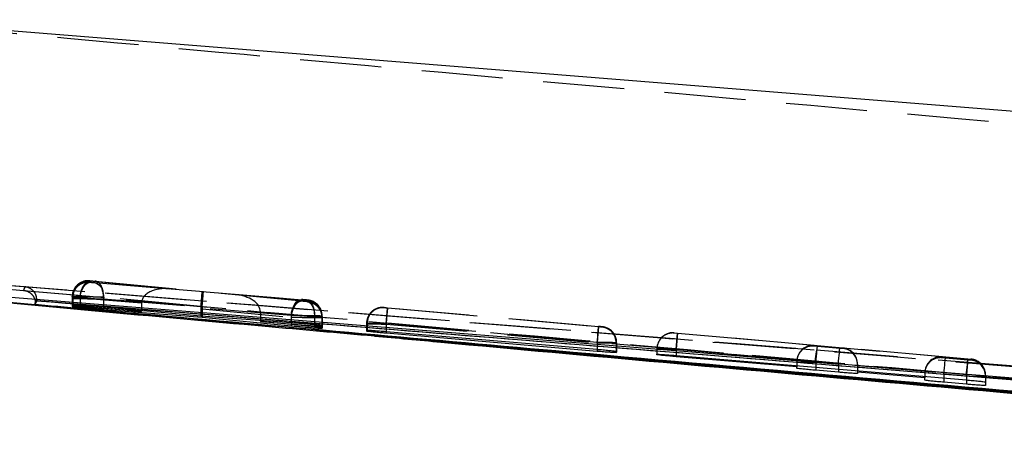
# Model space of a CAD drawing. Extents: x 82 to 397, y 14 to 279.
# Tile 9 of 38: x 248 to 263, y 128 to 135. Entities that reach past the tile are written whole.
import ezdxf

# ---------------------------------------------------------------- set-up
doc = ezdxf.new("R2010")
doc.units = 0
doc.linetypes.add('HIDDEN', pattern=[1.905, 1.27, -0.635])
doc.layers.get('0').update_dxf_attribs({"linetype": 'CONTINUOUS'})

msp = doc.modelspace()

# ---------------------------------------------------------------- linework, layer by layer
at = {"color": 7, "linetype": 'CONTINUOUS'}
for p, q in [((245.2429, 134.6934), (278.7325, 132.0066)), ((247.7898, 130.3144), (247.7898, 130.3001)), ((273.2026, 127.9634), (247.2444, 130.2827)), ((247.7898, 130.2986), (247.7664, 130.2452)), ((247.7664, 130.2452), (247.7664, 130.2626)), ((247.7898, 130.3001), (247.7898, 130.2986)), ((276.3693, 127.9789), (247.7898, 130.2986)), ((248.3425, 130.2163), (248.3424, 130.2099)), ((248.3495, 130.2163), (248.3425, 130.2163)), ((248.343, 130.2396), (248.3429, 130.234)), ((248.352, 130.2395), (248.343, 130.2396)), ((248.4667, 130.2213), (249.4244, 130.1331)), ((249.4244, 130.1331), (248.4673, 130.2079)), ((250.3529, 130.062), (248.8294, 130.2014)), ((248.8295, 130.1648), (250.3714, 130.0441)), ((249.4244, 130.147), (249.4244, 130.1331)), ((251.7652, 129.9565), (250.3529, 130.062)), ((250.3714, 130.0607), (250.3714, 130.0441)), ((250.3714, 130.0441), (251.7637, 129.9099)), ((251.2842, 129.9924), (251.2842, 129.9745)), ((252.1268, 129.8938), (251.2842, 129.9745)), ((251.2842, 129.9745), (252.1278, 129.9114)), ((252.244, 129.9042), (252.2493, 129.9045)), ((252.245, 129.8708), (252.2488, 129.8712)), ((252.2488, 129.8712), (252.249, 129.8798)), ((252.2493, 129.9045), (252.2494, 129.9128)), ((252.9425, 129.8374), (252.9424, 129.8292)), ((252.9527, 129.8377), (252.9425, 129.8374)), ((256.5444, 129.5371), (253.2469, 129.8161)), ((253.2474, 129.7984), (256.545, 129.5152)), ((256.8424, 129.4944), (256.8488, 129.495)), ((256.8488, 129.495), (256.8489, 129.5055)), ((257.4783, 129.4579), (257.4783, 129.4648)), ((257.7783, 129.4453), (262.3135, 129.0636)), ((259.6636, 129.2662), (257.7783, 129.4265)), ((259.6636, 129.2867), (259.6636, 129.2662)), ((259.6636, 129.2464), (259.6636, 129.2662)), ((260.3136, 129.1837), (259.9636, 129.2138)), ((260.6136, 129.2067), (260.6136, 129.1854)), ((260.6136, 129.1854), (260.6136, 129.1648)), ((261.6636, 129.0961), (260.6136, 129.1854)), ((261.6636, 129.1183), (261.6636, 129.0961)), ((261.6636, 129.06), (261.6636, 129.0961)), ((262.3136, 128.9963), (261.9636, 129.0267)), ((262.6136, 129.0311), (262.6136, 128.9779))]:
    msp.add_line(p, q, dxfattribs=at)
at = {"color": 7, "linetype": 'HIDDEN'}
for p, q in [((248.6149, 130.6081), (248.615, 130.6133)), ((248.615, 130.6133), (248.6166, 130.6132)), ((246.9903, 130.5706), (259.9731, 129.5321)), ((247.274, 130.5492), (259.9731, 129.5321)), ((248.6145, 130.5867), (248.6146, 130.5922)), ((248.6146, 130.5922), (248.6158, 130.5922)), ((248.6158, 130.5922), (248.6369, 130.5906)), ((248.6369, 130.5906), (249.8692, 130.489)), ((249.8692, 130.489), (248.6377, 130.6057)), ((250.3924, 130.4395), (248.7021, 130.5785)), ((248.7027, 130.6059), (250.3735, 130.4475)), ((248.3425, 130.3432), (248.3424, 130.3376)), ((248.3425, 130.3432), (248.3424, 130.3376)), ((248.3424, 130.3376), (248.3424, 130.2099)), ((248.3424, 130.3376), (248.3424, 130.2099)), ((248.3426, 130.3487), (248.3425, 130.3432)), ((248.3425, 130.3432), (248.3425, 130.2163)), ((248.3431, 130.3698), (248.3429, 130.3645)), ((248.343, 130.3643), (248.3429, 130.359)), ((248.3429, 130.3591), (248.3429, 130.359)), ((248.3429, 130.359), (248.3429, 130.234)), ((248.343, 130.3643), (248.3431, 130.3698)), ((248.343, 130.3643), (248.343, 130.2396)), ((248.3495, 130.3431), (248.3495, 130.2163)), ((248.352, 130.3642), (248.352, 130.2395)), ((248.4667, 130.3567), (248.4667, 130.3566)), ((248.4667, 130.3567), (249.4244, 130.266)), ((248.4667, 130.3566), (248.4667, 130.2213)), ((249.4244, 130.2627), (248.4673, 130.3415)), ((248.4673, 130.3415), (248.4673, 130.2079)), ((248.8295, 130.3569), (248.8294, 130.3568)), ((248.8294, 130.3568), (248.8294, 130.2014)), ((250.3541, 130.2124), (248.8295, 130.3569)), ((248.8295, 130.3295), (250.3725, 130.2026)), ((248.8295, 130.3295), (248.8295, 130.1796)), ((250.3735, 130.4475), (251.9348, 130.3189)), ((251.9336, 130.2935), (250.3924, 130.4395)), ((252.0001, 130.3072), (250.8887, 130.3987)), ((250.8887, 130.3987), (251.9985, 130.2934)), ((252.0204, 130.3057), (252.0001, 130.3072)), ((252.0213, 130.3057), (252.0204, 130.3057)), ((252.0215, 130.3108), (252.0213, 130.3057)), ((249.4244, 130.2627), (249.4244, 130.147)), ((251.7652, 130.0698), (250.3529, 130.1862)), ((250.3529, 130.1862), (250.3529, 130.062)), ((250.3714, 130.1763), (251.7637, 130.0445)), ((250.3714, 130.1763), (250.3714, 130.0607)), ((252.0209, 130.2862), (252.019, 130.2862)), ((253.2145, 130.1905), (253.2146, 130.1951)), ((253.2146, 130.1951), (253.2164, 130.1951)), ((253.2692, 130.1907), (256.566, 129.8989)), ((256.5669, 129.8933), (253.2697, 130.1852)), ((251.2842, 130.1276), (252.1278, 130.0582)), ((251.2842, 130.1242), (251.2842, 129.9924)), ((252.1268, 130.0444), (251.2842, 130.1242)), ((251.7637, 130.0445), (251.7638, 130.0445)), ((251.7637, 130.0445), (251.7637, 129.9286)), ((251.7652, 130.0698), (251.7652, 129.9565)), ((252.1268, 130.0444), (252.1268, 130.0444)), ((252.1268, 130.0444), (252.1268, 129.8938)), ((252.1278, 130.0582), (252.1278, 129.9114)), ((252.244, 130.0567), (252.244, 129.9042)), ((252.245, 130.0372), (252.2488, 130.0372)), ((252.245, 130.0372), (252.245, 130.0371)), ((252.245, 130.0371), (252.245, 129.8708)), ((252.2494, 130.0618), (252.2481, 130.0874)), ((252.2488, 130.0371), (252.249, 130.042)), ((252.2488, 130.0372), (252.2488, 130.0371)), ((252.2488, 130.0371), (252.2488, 129.8712)), ((252.249, 130.042), (252.249, 129.8798)), ((252.2493, 130.0567), (252.2494, 130.0618)), ((252.2493, 130.0567), (252.2493, 129.9045)), ((252.2494, 129.9128), (252.2494, 130.0618)), ((252.9425, 129.9461), (252.9424, 129.9415)), ((252.9424, 129.9415), (252.9424, 129.8292)), ((252.9446, 129.9743), (252.9425, 129.947)), ((252.9426, 129.9516), (252.9425, 129.9461)), ((252.9426, 129.9516), (252.9425, 129.947)), ((252.9425, 129.9461), (252.9425, 129.8374)), ((252.9527, 129.946), (252.9527, 129.8377)), ((253.2469, 129.9417), (253.2469, 129.9417)), ((256.5444, 129.6498), (253.2469, 129.9417)), ((253.2469, 129.9417), (253.2469, 129.8161)), ((253.2474, 129.9361), (253.2474, 129.9362)), ((253.2474, 129.9362), (256.545, 129.6442)), ((253.2474, 129.9361), (253.2474, 129.8161)), ((256.6209, 129.8889), (256.6197, 129.8889)), ((256.621, 129.8935), (256.6209, 129.8889)), ((257.7503, 129.7961), (257.7504, 129.799)), ((257.8003, 129.7912), (257.7503, 129.7961)), ((257.7504, 129.799), (257.8004, 129.795)), ((257.8004, 129.795), (257.7783, 129.546)), ((257.7783, 129.5422), (257.8003, 129.7912)), ((259.9356, 129.6022), (257.8003, 129.7912)), ((257.8004, 129.795), (262.3356, 129.3935)), ((256.5444, 129.6499), (256.5444, 129.6498)), ((256.5444, 129.6498), (256.5444, 129.5371)), ((256.545, 129.6442), (256.545, 129.537)), ((256.8424, 129.6399), (256.8424, 129.4944)), ((256.8488, 129.6399), (256.8478, 129.6629)), ((256.8488, 129.6399), (256.8489, 129.6445)), ((256.8488, 129.6399), (256.8488, 129.495)), ((256.8489, 129.6445), (256.8489, 129.5055)), ((256.8489, 129.5055), (256.8489, 129.6445)), ((257.4784, 129.5554), (257.4783, 129.5525)), ((257.4783, 129.5525), (257.4783, 129.5471)), ((257.4783, 129.55), (257.4783, 129.4648)), ((257.4783, 129.55), (257.4783, 129.5471)), ((257.4783, 129.5471), (257.4783, 129.4579)), ((262.3135, 129.1445), (257.7783, 129.546)), ((257.7783, 129.546), (257.7783, 129.4453)), ((257.7783, 129.5422), (259.6647, 129.3752)), ((257.7783, 129.5422), (257.7783, 129.4453)), ((259.9356, 129.5925), (259.9356, 129.6022)), ((259.9856, 129.5877), (259.9356, 129.5925)), ((260.3356, 129.5567), (259.9856, 129.5877)), ((260.3856, 129.5527), (260.3356, 129.5567)), ((261.9356, 129.4251), (260.3856, 129.5623)), ((260.3856, 129.5623), (260.3856, 129.5527)), ((259.9731, 129.5321), (277.1242, 128.1478)), ((261.9356, 129.4104), (261.9356, 129.4251)), ((261.9856, 129.4056), (261.9356, 129.4104)), ((262.3356, 129.3746), (261.9856, 129.4056)), ((262.3356, 129.3935), (262.3135, 129.1445)), ((262.3356, 129.3935), (262.3856, 129.3887)), ((262.3856, 129.3887), (262.3856, 129.3706)), ((259.6636, 129.3511), (259.6636, 129.2867)), ((259.9636, 129.3387), (260.3136, 129.3077)), ((259.9636, 129.3387), (259.9636, 129.2614)), ((260.3136, 129.3077), (260.3136, 129.232)), ((260.6136, 129.3112), (260.6136, 129.2912)), ((260.6136, 129.2912), (261.6647, 129.1981)), ((260.6136, 129.2912), (260.6136, 129.2067)), ((262.3856, 129.3706), (262.3356, 129.3746)), ((261.6636, 129.174), (261.6636, 129.1183)), ((261.9636, 129.1566), (262.3136, 129.1256)), ((261.9636, 129.1566), (261.9636, 129.0931)), ((262.3135, 129.1445), (262.3135, 129.0636)), ((262.3136, 129.1256), (262.3136, 129.0636)), ((262.6136, 129.1397), (262.6136, 129.0311))]:
    msp.add_line(p, q, dxfattribs=at)
at = {"color": 8, "linetype": 'CONTINUOUS'}
for p, q in [((247.245, 130.2837), (248.3472, 130.1843)), ((248.8295, 130.1796), (248.8295, 130.1648)), ((251.7637, 129.9286), (251.7637, 129.9099)), ((253.0647, 129.751), (269.8011, 128.2599)), ((253.2474, 129.8161), (253.2474, 129.7984)), ((256.545, 129.537), (256.545, 129.5152)), ((257.7783, 129.4453), (257.7783, 129.4265)), ((259.9636, 129.2614), (259.9636, 129.2138)), ((260.3136, 129.232), (260.3136, 129.1837)), ((261.9636, 129.0931), (261.9636, 129.0267)), ((262.3136, 129.0636), (262.3136, 128.9963))]:
    msp.add_line(p, q, dxfattribs=at)
at = {"color": 7, "linetype": 'HIDDEN', "flags": 128}
for points in [[(248.4673, 130.3415), (248.4731, 130.392), (248.4847, 130.4404), (248.5017, 130.4847), (248.5234, 130.523), (248.5488, 130.5539), (248.577, 130.576), (248.6068, 130.5884), (248.6369, 130.5906)], [(248.7021, 130.5785), (248.7295, 130.5713), (248.7552, 130.5555), (248.7783, 130.5316), (248.7978, 130.5006), (248.8132, 130.4635), (248.8238, 130.4216), (248.8293, 130.3764), (248.8295, 130.3295)], [(251.7652, 130.0698), (251.771, 130.1203), (251.7826, 130.1687), (251.7996, 130.213), (251.8213, 130.2513), (251.8467, 130.2822), (251.8749, 130.3043), (251.9047, 130.3167), (251.9348, 130.3189)], [(252.0001, 130.3072), (252.0276, 130.3), (252.0534, 130.2842), (252.0765, 130.2603), (252.096, 130.2293), (252.1114, 130.1922), (252.1221, 130.1503), (252.1276, 130.1051), (252.1278, 130.0582)], [(256.545, 129.6442), (256.5492, 129.6926), (256.5533, 129.7391), (256.5571, 129.7819), (256.5605, 129.8196), (256.5632, 129.8506), (256.5652, 129.8737), (256.5665, 129.8881), (256.5669, 129.8933)], [(257.7504, 129.799), (257.6986, 129.7982), (257.6579, 129.7899)], [(259.9636, 129.3387), (259.9678, 129.387), (259.972, 129.4335), (259.9758, 129.4764), (259.9791, 129.514), (259.9818, 129.545), (259.9839, 129.5681), (259.9852, 129.5825), (259.9856, 129.5877)], [(260.3136, 129.3077), (260.3178, 129.356), (260.322, 129.4025), (260.3258, 129.4454), (260.3291, 129.483), (260.3318, 129.514), (260.3339, 129.5371), (260.3352, 129.5515), (260.3356, 129.5567)], [(261.9636, 129.1566), (261.9678, 129.2049), (261.972, 129.2514), (261.9758, 129.2943), (261.9791, 129.3319), (261.9818, 129.3629), (261.9839, 129.386), (261.9852, 129.4004), (261.9856, 129.4056)], [(262.3136, 129.1256), (262.3178, 129.1739), (262.322, 129.2204), (262.3258, 129.2633), (262.3291, 129.3009), (262.3318, 129.3319), (262.3339, 129.355), (262.3352, 129.3694), (262.3356, 129.3746)]]:
    msp.add_lwpolyline(points, dxfattribs=at)
at = {"color": 7, "linetype": 'CONTINUOUS', "flags": 128}
for points in [[(259.9497, 129.3394), (259.577, 129.3695), (257.9594, 129.5001), (251.4892, 130.0226), (247.2514, 130.3646)], [(275.7982, 128.0588), (275.115, 128.114), (268.6447, 128.6368), (259.9497, 129.3394)]]:
    msp.add_lwpolyline(points, dxfattribs=at)
at = {"color": 7, "linetype": 'HIDDEN'}
for centre, radius, start, end in [((248.593, 130.3643), 0.25, 84.93951, 178.7396), ((248.5985, 130.3674), 0.2465, 85.77992, 180.73613), ((248.5925, 130.3432), 0.25, 84.94074, 179.99788), ((248.5924, 130.3376), 0.25, 84.94031, 178.73544), ((248.5967, 130.3456), 0.2473, 85.57962, 180.57526), ((251.9962, 130.0591), 0.2478, 359.44744, 84.37638), ((251.9993, 130.0567), 0.25, 0.00024, 84.94253), ((251.9994, 130.0618), 0.25, 5.88891, 84.94135), ((251.999, 130.042), 0.25, 0.00139, 84.94103), ((253.1925, 129.9461), 0.25, 84.93984, 178.74221), ((253.1988, 129.9496), 0.2461, 85.90734, 180.82312), ((253.1924, 129.9415), 0.25, 84.94083, 152.58628), ((256.5951, 129.6428), 0.2473, 359.32398, 84.27306), ((256.5988, 129.6399), 0.25, 23.71732, 84.94133), ((256.599, 129.6445), 0.25, 0.00056, 84.94221), ((257.7283, 129.547), 0.25, 84.94136, 178.75864), ((257.7283, 129.55), 0.25, 106.35285, 179.99831), ((259.9136, 129.3435), 0.25, 84.93852, 179.99933), ((260.3636, 129.3037), 0.25, 0.00033, 84.9415), ((261.1516, 129.2914), 1.2028, 168.4583, 177.71415), ((261.9136, 129.1614), 0.25, 84.93994, 179.99947), ((262.3636, 129.1398), 0.2499, 61.27664, 84.94551), ((262.3636, 129.1216), 0.25, 359.99912, 84.94293), ((262.3636, 129.1397), 0.25, 359.99863, 61.28402), ((261.9136, 129.174), 0.25, 174.46022, 180.0001)]:
    msp.add_arc(centre, radius, start, end, dxfattribs=at)
for centre, major_axis, ratio, start_param, end_param in [((249.8471, 130.24), (0.4221, -0.0374), 0.5899287, 1.5708068, 3.187149), ((248.6444, 130.3597), (0.3014, -0.0046), 0.0014336, 2.8970059, 3.1437568), ((248.6474, 130.3383), (0.3049, -0.0049), 0.0015138, 2.2025674, 2.9262247), ((250.3514, 130.1985), (0.0221, 0.249), 0.0055357, 4.7687961, 6.293576), ((250.3704, 130.1905), (0.022, 0.249), 0.0042018, 4.7614461, 6.2727819), ((250.8666, 130.1496), (0.417, -0.0369), 0.5972122, 0.0595374, 1.5707939), ((249.6355, 130.2575), (-0.0151, 0.2503), 0.8412521, 1.485864, 1.4991472), ((250.5626, 130.1811), (-0.0142, 0.2503), 0.8358629, 1.3979767, 1.5028249), ((250.5808, 130.1705), (-0.016, 0.2504), 0.8340771, 1.389531, 1.4945386), ((251.9988, 130.0372), (-0.1762, 0.1774), 0.9996652, 3.9303928, 5.4125036), ((251.0754, 130.1298), (-0.0151, 0.2505), 0.8313357, 4.6398953, 4.6533307), ((251.946, 130.0614), (0.3033, -0.0047), 0.0014768, 5.3548838, 6.1006619), ((251.9442, 130.0616), (0.3051, -0.0049), 0.0015163, 6.0958925, 6.2820702), ((253.2438, 129.9415), (0.3013, -0.0045), 0.0014301, 2.8801425, 3.1442819), ((256.5437, 129.6448), (0.3052, -0.0049), 0.001519, 6.0769216, 6.2817548), ((257.7783, 129.5426), (0.3, -0.0044), 0.0014003, 3.141432, 4.7126082), ((257.7783, 129.5456), (0.3, -0.0044), 0.0014003, 1.5709976, 3.141432), ((259.9136, 129.3532), (0.1851, 0.1694), 0.99163, 0.7454348, 2.3078429), ((260.3636, 129.3133), (-0.1696, 0.1852), 0.9916333, 3.9669542, 5.4494531), ((261.9136, 129.1761), (0.1851, 0.1694), 0.99163, 0.7454348, 2.3078429), ((259.9636, 129.3391), (0.3, -0.0044), 0.0014003, 3.1416133, 4.7124096), ((262.3136, 129.126), (0.3, -0.0044), 0.0014003, 4.7124096, 6.283206)]:
    msp.add_ellipse(centre, major_axis=major_axis, ratio=ratio, start_param=start_param, end_param=end_param, dxfattribs=at)
for points, knots in [([(270.2485, 132.4312), (264.1052, 132.9738), (255.853, 133.7027), (247.6035, 134.4606), (245.4953, 134.6543)], [0, 0, 0, 0, 0.7444504, 1, 1, 1, 1]), ([(248.6084, 130.6138), (248.6073, 130.6139), (248.6035, 130.6141), (248.5913, 130.6145), (248.566, 130.6132), (248.538, 130.6107), (248.5197, 130.6018), (248.5146, 130.5993)], [0, 0, 0, 0, 0.0484885, 0.160321, 0.3819278, 0.8275033, 1, 1, 1, 1]), ([(273.2196, 128.1718), (267.2137, 128.7014), (258.5607, 129.4643), (249.9094, 130.2465), (247.2628, 130.4858)], [0, 0, 0, 0, 0.6940826, 1, 1, 1, 1]), ([(247.6039, 130.5181), (247.6, 130.5097), (247.5923, 130.4928), (247.5846, 130.4729), (247.5808, 130.4629)], [0, 0, 0, 0, 0.49904782, 1, 1, 1, 1]), ([(247.5808, 130.4629), (251.8384, 130.0826), (260.3408, 129.3231), (268.8443, 128.5776), (273.0897, 128.2054)], [0, 0, 0, 0, 0.50075992, 1, 1, 1, 1]), ([(247.5808, 130.4629), (247.5815, 130.4629), (247.5936, 130.4619), (247.6331, 130.4549), (247.6886, 130.427), (247.736, 130.3766), (247.7507, 130.338), (247.756, 130.3239)], [0, 0, 0, 0, 0.0094409, 0.1700902, 0.5566731, 0.8377059, 1, 1, 1, 1]), ([(276.7085, 128.1607), (271.8297, 128.5574), (262.1284, 129.3461), (252.4267, 130.129), (247.6039, 130.5181)], [0, 0, 0, 0, 0.5028959, 1, 1, 1, 1]), ([(247.7898, 130.3144), (247.7882, 130.3334), (247.785, 130.3715), (247.7594, 130.4272), (247.7132, 130.4806), (247.6571, 130.5093), (247.6175, 130.5169), (247.6046, 130.5181), (247.6039, 130.5181)], [0, 0, 0, 0, 0.1572196, 0.3135143, 0.5425112, 0.8512097, 0.9921347, 1, 1, 1, 1]), ([(248.5146, 130.5993), (248.4941, 130.5916), (248.4473, 130.5742), (248.3896, 130.5172), (248.3487, 130.4386), (248.3397, 130.3668), (248.3461, 130.3261), (248.3478, 130.3156)], [0, 0, 0, 0, 0.1815166, 0.4136231, 0.6562789, 0.9114755, 1, 1, 1, 1]), ([(248.4667, 130.3567), (248.4684, 130.3735), (248.4716, 130.4071), (248.484, 130.4554), (248.5013, 130.4997), (248.5234, 130.5382), (248.5491, 130.5693), (248.5775, 130.5916), (248.6076, 130.605), (248.6276, 130.6055), (248.6377, 130.6057)], [0, 0, 0, 0, 0.1249988, 0.2500011, 0.3750013, 0.5000022, 0.6250029, 0.7500006, 0.8749997, 1, 1, 1, 1]), ([(248.7021, 130.5785), (248.6992, 130.5788), (248.691, 130.5795), (248.6755, 130.5808), (248.6564, 130.5825), (248.6391, 130.5841), (248.6254, 130.5854), (248.6163, 130.5863), (248.6151, 130.5866), (248.6145, 130.5867)], [0, 0, 0, 0, 0.08659434, 0.24318895, 0.39309092, 0.55854477, 0.70198767, 0.85096893, 1, 1, 1, 1]), ([(248.6377, 130.6057), (248.6338, 130.6061), (248.6264, 130.6068), (248.6204, 130.6074), (248.6161, 130.6079), (248.6154, 130.608), (248.6149, 130.6081)], [0, 0, 0, 0, 0.2994851, 0.5704805, 0.6862571, 1, 1, 1, 1]), ([(248.6166, 130.6132), (248.6186, 130.6131), (248.6227, 130.6129), (248.6354, 130.6118), (248.6516, 130.6105), (248.67, 130.6089), (248.688, 130.6073), (248.6981, 130.6063), (248.7027, 130.6059)], [0, 0, 0, 0, 0.1664589, 0.33283832, 0.5011169, 0.67324665, 0.84879882, 1, 1, 1, 1]), ([(248.8295, 130.3569), (248.8296, 130.3849), (248.8297, 130.441), (248.8086, 130.5156), (248.7743, 130.5723), (248.7421, 130.5952), (248.7178, 130.6038), (248.7092, 130.605), (248.7027, 130.6059)], [0, 0, 0, 0, 0.2211509, 0.4423007, 0.6634552, 0.8846028, 0.9125623, 1, 1, 1, 1]), ([(248.3424, 130.3376), (248.3424, 130.3376), (248.3424, 130.3376), (248.3543, 130.3372), (248.4038, 130.3365), (248.4808, 130.335), (248.5755, 130.3335), (248.6818, 130.3317), (248.7672, 130.3306), (248.8136, 130.3295), (248.8294, 130.3295), (248.8295, 130.3295)], [0, 0, 0, 0, 0.00008892, 0.15221255, 0.30838665, 0.44316141, 0.61097202, 0.75819982, 0.91193798, 0.99991052, 1, 1, 1, 1]), ([(248.3429, 130.3591), (248.3429, 130.3591), (248.3429, 130.3591), (248.3495, 130.3588), (248.3727, 130.3584), (248.4054, 130.3579), (248.4444, 130.3566), (248.4667, 130.3566), (248.4667, 130.3566)], [0, 0, 0, 0, 0.0002104, 0.3208843, 0.4356241, 0.7019121, 0.9997844, 1, 1, 1, 1]), ([(248.8294, 130.3568), (248.8294, 130.3568), (248.8052, 130.3573), (248.7479, 130.3582), (248.6498, 130.3599), (248.5482, 130.3615), (248.4579, 130.3628), (248.3878, 130.3638), (248.3605, 130.3642), (248.352, 130.3642), (248.352, 130.3642)], [0, 0, 0, 0, 0.0001007, 0.1508503, 0.3225245, 0.4919364, 0.6599974, 0.8289707, 0.9998999, 1, 1, 1, 1]), ([(252.2442, 130.0868), (252.2422, 130.1076), (252.2379, 130.1519), (252.2048, 130.2084), (252.1643, 130.2524), (252.123, 130.2807), (252.0863, 130.2971), (252.0578, 130.3053), (252.0386, 130.3088), (252.0294, 130.3101), (252.0236, 130.3107), (252.0153, 130.3116), (252.0004, 130.3131), (251.9783, 130.3151), (251.9557, 130.3171), (251.9379, 130.3186), (251.9291, 130.3193), (251.9261, 130.3196)], [0, 0, 0, 0, 0.1344542, 0.2863084, 0.4141654, 0.5215914, 0.60858, 0.6738494, 0.7154898, 0.7322444, 0.7462979, 0.7759611, 0.8313299, 0.878726, 0.9273861, 0.9755456, 1, 1, 1, 1]), ([(251.9348, 130.3189), (251.9375, 130.3186), (251.9454, 130.318), (251.9606, 130.3167), (251.9792, 130.315), (251.9965, 130.3134), (252.0103, 130.3121), (252.0196, 130.3111), (252.0208, 130.3109), (252.0215, 130.3108)], [0, 0, 0, 0, 0.081461, 0.2357598, 0.3859288, 0.5441555, 0.6941919, 0.8470897, 1, 1, 1, 1]), ([(248.3472, 130.1843), (250.6265, 129.9783), (258.9107, 129.2294), (267.1966, 128.4991), (273.2026, 127.9697)], [0, 0, 0, 0, 0.27514465, 1, 1, 1, 1]), ([(251.9336, 130.2935), (251.9236, 130.2933), (251.9036, 130.2929), (251.8737, 130.2794), (251.8455, 130.2571), (251.8199, 130.2259), (251.798, 130.1875), (251.7809, 130.1432), (251.7686, 130.0949), (251.7654, 130.0613), (251.7638, 130.0445)], [0, 0, 0, 0, 0.125002, 0.2500012, 0.3749979, 0.5000014, 0.6249994, 0.7500019, 0.8749985, 1, 1, 1, 1]), ([(252.019, 130.2862), (252.0184, 130.2862), (252.0158, 130.2864), (252.0078, 130.287), (251.993, 130.2882), (251.9745, 130.2898), (251.9549, 130.2915), (251.9411, 130.2928), (251.9348, 130.2934), (251.9336, 130.2935)], [0, 0, 0, 0, 0.0586453, 0.2322832, 0.4092013, 0.5859871, 0.7793477, 0.9596919, 1, 1, 1, 1]), ([(251.9985, 130.2934), (252.0032, 130.293), (252.0124, 130.2921), (252.0197, 130.2913), (252.0206, 130.2911), (252.021, 130.2911)], [0, 0, 0, 0, 0.37050509, 0.74057492, 1, 1, 1, 1]), ([(251.9985, 130.2934), (252.0048, 130.2926), (252.0135, 130.2914), (252.0381, 130.283), (252.0708, 130.2599), (252.1055, 130.2031), (252.1269, 130.1285), (252.1268, 130.0725), (252.1268, 130.0444)], [0, 0, 0, 0, 0.083177, 0.1151581, 0.3363695, 0.557579, 0.778789, 1, 1, 1, 1]), ([(252.019, 130.2862), (252.0213, 130.286), (252.0323, 130.2849), (252.0705, 130.2782), (252.1312, 130.2531), (252.194, 130.1962), (252.2368, 130.1214), (252.2422, 130.0652), (252.245, 130.0372)], [0, 0, 0, 0, 0.0192917, 0.0910943, 0.3184745, 0.5457004, 0.7728481, 1, 1, 1, 1]), ([(253.0979, 130.1743), (253.087, 130.1705), (253.0501, 130.1576), (252.9987, 130.1102), (252.9536, 130.036), (252.9382, 129.9579), (252.9457, 129.9098), (252.9485, 129.8916)], [0, 0, 0, 0, 0.0990298, 0.3352421, 0.5817989, 0.8414682, 1, 1, 1, 1]), ([(253.2089, 130.1956), (253.2078, 130.1957), (253.2044, 130.1959), (253.181, 130.1966), (253.1418, 130.1945), (253.1108, 130.1802), (253.0979, 130.1743)], [0, 0, 0, 0, 0.0414994, 0.1266298, 0.6350163, 1, 1, 1, 1]), ([(253.2697, 130.1852), (253.2654, 130.1855), (253.2549, 130.1865), (253.2393, 130.1879), (253.2256, 130.1892), (253.2164, 130.1902), (253.2151, 130.1904), (253.2145, 130.1905)], [0, 0, 0, 0, 0.1528124, 0.3713082, 0.5849449, 0.7953569, 1, 1, 1, 1]), ([(253.2164, 130.1951), (253.2185, 130.1949), (253.2228, 130.1946), (253.2358, 130.1936), (253.2518, 130.1923), (253.2635, 130.1912), (253.2692, 130.1907)], [0, 0, 0, 0, 0.2522752, 0.5044176, 0.7594318, 1, 1, 1, 1]), ([(253.2692, 130.1907), (253.2691, 130.1898), (253.2688, 130.1872), (253.2661, 130.1577), (253.261, 130.1003), (253.2543, 130.0257), (253.2494, 129.9697), (253.2469, 129.9417)], [0, 0, 0, 0, 0.1343102, 0.3592631, 0.5728434, 0.7864235, 1, 1, 1, 1]), ([(253.2474, 129.9362), (253.2499, 129.9642), (253.2549, 130.0202), (253.2615, 130.0948), (253.2667, 130.1523), (253.2693, 130.1811), (253.2696, 130.1841), (253.2697, 130.1852)], [0, 0, 0, 0, 0.2158727, 0.4317469, 0.6476208, 0.876799, 1, 1, 1, 1]), ([(251.7638, 130.0445), (251.7706, 130.0444), (251.8056, 130.0438), (251.8812, 130.0425), (251.9887, 130.0408), (252.091, 130.0392), (252.1742, 130.038), (252.2256, 130.0373), (252.2405, 130.0371), (252.245, 130.0371), (252.245, 130.0371)], [0, 0, 0, 0, 0.0396766, 0.2064642, 0.3851187, 0.5503059, 0.7186141, 0.8866956, 0.999905, 1, 1, 1, 1]), ([(252.2494, 130.0618), (252.2494, 130.0618), (252.2494, 130.0618), (252.2377, 130.0622), (252.1876, 130.063), (252.1097, 130.0645), (252.0136, 130.066), (251.9089, 130.0676), (251.8251, 130.069), (251.7801, 130.0696), (251.7652, 130.0698), (251.7652, 130.0698)], [0, 0, 0, 0, 0.0000893, 0.152773, 0.3079934, 0.4545381, 0.6152693, 0.7651628, 0.9174494, 0.9999101, 1, 1, 1, 1]), ([(252.249, 130.042), (252.249, 130.042), (252.249, 130.042), (252.2411, 130.0423), (252.2021, 130.0431), (252.1538, 130.0439), (252.1268, 130.0444), (252.1268, 130.0444)], [0, 0, 0, 0, 0.0002183, 0.2723619, 0.6360322, 0.999783, 1, 1, 1, 1]), ([(252.9424, 129.9415), (252.9424, 129.9415), (252.9424, 129.9415), (252.9542, 129.9411), (253.004, 129.9402), (253.0802, 129.9389), (253.1656, 129.9375), (253.2235, 129.9365), (253.2474, 129.9361), (253.2474, 129.9361)], [0, 0, 0, 0, 0.0001252, 0.2144451, 0.4254937, 0.636287, 0.8495543, 0.9998748, 1, 1, 1, 1]), ([(253.2469, 129.9417), (253.2469, 129.9417), (253.2156, 129.9422), (253.1505, 129.9432), (253.0614, 129.9446), (252.9904, 129.9456), (252.9612, 129.946), (252.9528, 129.946), (252.9527, 129.946)], [0, 0, 0, 0, 0.0001502, 0.2364778, 0.4890246, 0.7429653, 0.9998498, 1, 1, 1, 1]), ([(256.566, 129.8989), (256.5657, 129.8953), (256.5652, 129.8883), (256.5602, 129.8309), (256.553, 129.7483), (256.5473, 129.6827), (256.5444, 129.6499)], [0, 0, 0, 0, 0.2499964, 0.5000002, 0.749998, 1, 1, 1, 1]), ([(256.566, 129.8989), (256.5703, 129.8985), (256.5809, 129.8975), (256.5964, 129.8961), (256.61, 129.8948), (256.6192, 129.8938), (256.6204, 129.8936), (256.621, 129.8935)], [0, 0, 0, 0, 0.1527018, 0.3701709, 0.5824456, 0.7911586, 1, 1, 1, 1]), ([(256.693, 129.8759), (256.6918, 129.8764), (256.681, 129.8818), (256.6623, 129.8866), (256.6414, 129.8911), (256.6302, 129.8926), (256.6244, 129.8933), (256.6164, 129.8942), (256.6021, 129.8956), (256.5822, 129.8974), (256.57, 129.8985), (256.566, 129.8989)], [0, 0, 0, 0, 0.0258207, 0.2443468, 0.3909304, 0.4548283, 0.4965172, 0.5704278, 0.7518925, 0.9177544, 1, 1, 1, 1]), ([(256.6197, 129.8889), (256.618, 129.8891), (256.6143, 129.8893), (256.6018, 129.8903), (256.5855, 129.8916), (256.5731, 129.8927), (256.5669, 129.8933)], [0, 0, 0, 0, 0.2404474, 0.4908164, 0.7455922, 1, 1, 1, 1]), ([(256.8462, 129.6442), (256.8454, 129.6681), (256.8437, 129.7167), (256.8125, 129.7797), (256.7725, 129.8273), (256.732, 129.8583), (256.7046, 129.8706), (256.693, 129.8759)], [0, 0, 0, 0, 0.2403574, 0.4885994, 0.695522, 0.8700799, 1, 1, 1, 1]), ([(257.7249, 129.7999), (257.7196, 129.7997), (257.701, 129.7991), (257.6778, 129.7969), (257.6618, 129.7901), (257.6582, 129.7885)], [0, 0, 0, 0, 0.2360523, 0.8263535, 1, 1, 1, 1]), ([(256.8489, 129.6445), (256.8489, 129.6445), (256.8489, 129.645), (256.8374, 129.6446), (256.7879, 129.6458), (256.7121, 129.6471), (256.6267, 129.6483), (256.5686, 129.6499), (256.5444, 129.6499), (256.5444, 129.6499)], [0, 0, 0, 0, 0.0001252, 0.2142687, 0.4247301, 0.6349835, 0.847968, 0.9999609, 1, 1, 1, 1]), ([(256.545, 129.6442), (256.545, 129.6442), (256.5791, 129.6437), (256.6483, 129.6426), (256.7409, 129.6412), (256.8085, 129.6403), (256.8382, 129.6399), (256.8424, 129.6399), (256.8424, 129.6399)], [0, 0, 0, 0, 0.0001447, 0.2482713, 0.5009837, 0.7540632, 0.9998542, 1, 1, 1, 1]), ([(262.4836, 129.3587), (262.4828, 129.3592), (262.4711, 129.3671), (262.4483, 129.3752), (262.4243, 129.3827), (262.4132, 129.3846), (262.4115, 129.3849)], [0, 0, 0, 0, 0.0346103, 0.5488759, 0.932511, 1, 1, 1, 1])]:
    msp.add_open_spline(points, degree=3, knots=knots, dxfattribs=at)
at = {"color": 7, "linetype": 'CONTINUOUS'}
for points, knots in [([(246.045, 130.3884), (247.8165, 130.225), (250.156, 130.0093), (252.4965, 129.8014), (253.0647, 129.751)], [0, 0, 0, 0, 0.7572172, 1, 1, 1, 1]), ([(247.756, 130.3239), (247.7569, 130.3218), (247.7649, 130.3042), (247.7657, 130.2821), (247.7664, 130.2626)], [0, 0, 0, 0, 0.1150553, 1, 1, 1, 1]), ([(247.7664, 130.2626), (247.7664, 130.2626), (247.7704, 130.2715), (247.7801, 130.2906), (247.7818, 130.3064), (247.7898, 130.3144), (247.7898, 130.3144)], [0, 0, 0, 0, 0.000156, 0.5002796, 0.9999222, 1, 1, 1, 1]), ([(247.7664, 130.2452), (247.7821, 130.2438), (248.3369, 130.1941), (251.0485, 129.9517), (259.4246, 129.207), (267.2623, 128.5202), (272.943, 128.0225)], [0, 0, 0, 0, 0.0018693, 0.0661233, 0.3231391, 1, 1, 1, 1]), ([(247.7898, 130.3001), (252.5476, 129.9161), (262.074, 129.1472), (271.6007, 128.3735), (276.3695, 127.9854), (276.3701, 127.9853)], [0, 0, 0, 0, 0.4994088, 0.9999387, 1, 1, 1, 1]), ([(248.3424, 130.2099), (248.3458, 130.2093), (248.3525, 130.208), (248.4044, 130.2026), (248.4812, 130.1951), (248.5775, 130.1863), (248.6819, 130.1771), (248.7685, 130.1697), (248.8134, 130.1661), (248.8295, 130.1648)], [0, 0, 0, 0, 0.1511907, 0.3023605, 0.4528596, 0.607595, 0.7600571, 0.9139383, 1, 1, 1, 1]), ([(248.3429, 130.234), (248.3448, 130.2336), (248.3495, 130.2326), (248.3889, 130.2285), (248.4405, 130.2237), (248.4667, 130.2213)], [0, 0, 0, 0, 0.2624923, 0.6253747, 1, 1, 1, 1]), ([(248.4673, 130.2079), (248.4417, 130.2099), (248.3905, 130.2138), (248.3596, 130.2158), (248.3506, 130.2162), (248.3495, 130.2163)], [0, 0, 0, 0, 0.4654874, 0.9310251, 1, 1, 1, 1]), ([(248.8294, 130.2014), (248.7997, 130.2041), (248.7401, 130.2093), (248.6348, 130.2181), (248.5322, 130.2264), (248.4432, 130.2333), (248.3801, 130.2379), (248.3606, 130.239), (248.352, 130.2395)], [0, 0, 0, 0, 0.1731134, 0.3462183, 0.5195348, 0.6923948, 0.8642224, 1, 1, 1, 1]), ([(251.7637, 129.9099), (251.7936, 129.907), (251.8533, 129.9013), (251.9587, 129.892), (252.0612, 129.8833), (252.15, 129.8764), (252.2179, 129.8717), (252.2359, 129.8711), (252.245, 129.8708)], [0, 0, 0, 0, 0.1668051, 0.3336057, 0.5006138, 0.6671016, 0.8324517, 1, 1, 1, 1]), ([(252.2494, 129.9128), (252.2461, 129.9136), (252.2393, 129.9151), (252.1871, 129.9206), (252.1101, 129.928), (252.0136, 129.9365), (251.9096, 129.9453), (251.8243, 129.952), (251.7804, 129.9553), (251.7652, 129.9565)], [0, 0, 0, 0, 0.1526157, 0.3052203, 0.457597, 0.6118219, 0.7648721, 0.9188578, 1, 1, 1, 1]), ([(252.249, 129.8798), (252.2471, 129.8803), (252.2426, 129.8815), (252.2037, 129.8862), (252.1526, 129.8913), (252.1268, 129.8938)], [0, 0, 0, 0, 0.2623559, 0.6268768, 1, 1, 1, 1]), ([(252.1278, 129.9114), (252.153, 129.9096), (252.2034, 129.906), (252.2341, 129.9044), (252.2426, 129.9042), (252.244, 129.9042)], [0, 0, 0, 0, 0.4551994, 0.9104264, 1, 1, 1, 1]), ([(252.9424, 129.8292), (252.9458, 129.8284), (252.9527, 129.8268), (253.005, 129.8209), (253.0821, 129.8132), (253.1678, 129.8053), (253.2247, 129.8004), (253.2474, 129.7984)], [0, 0, 0, 0, 0.2134159, 0.4267913, 0.6411477, 0.8570307, 1, 1, 1, 1]), ([(253.2469, 129.8161), (253.2124, 129.819), (253.1435, 129.8247), (253.0524, 129.8316), (252.9846, 129.8363), (252.9628, 129.8372), (252.9527, 129.8377)], [0, 0, 0, 0, 0.2595234, 0.5190957, 0.7774575, 1, 1, 1, 1]), ([(253.0663, 129.7494), (253.4124, 129.7176), (258.3878, 129.2594), (263.3655, 128.8249), (267.9968, 128.4207)], [0, 0, 0, 0, 0.0695708, 1, 1, 1, 1]), ([(256.8489, 129.5055), (256.8456, 129.5064), (256.839, 129.5083), (256.7868, 129.5144), (256.71, 129.5223), (256.6242, 129.5302), (256.5672, 129.5351), (256.5444, 129.5371)], [0, 0, 0, 0, 0.2131936, 0.4263494, 0.6405652, 0.8563504, 1, 1, 1, 1]), ([(256.545, 129.5152), (256.5793, 129.5123), (256.6481, 129.5066), (256.7389, 129.4998), (256.8106, 129.4952), (256.8317, 129.4946), (256.8424, 129.4944)], [0, 0, 0, 0, 0.2493027, 0.4986493, 0.7467227, 1, 1, 1, 1]), ([(257.4783, 129.4648), (257.4816, 129.4651), (257.4882, 129.4659), (257.5396, 129.4633), (257.6153, 129.4582), (257.6997, 129.4518), (257.7557, 129.4472), (257.7783, 129.4453)], [0, 0, 0, 0, 0.2137139, 0.427419, 0.6412681, 0.8557064, 1, 1, 1, 1]), ([(257.7783, 129.4265), (257.7445, 129.4294), (257.6768, 129.4353), (257.5866, 129.444), (257.5188, 129.4513), (257.4832, 129.456), (257.4797, 129.4574), (257.4783, 129.4579)], [0, 0, 0, 0, 0.21570817, 0.43139829, 0.64696746, 0.86191128, 1, 1, 1, 1]), ([(259.9636, 129.2138), (259.9297, 129.2168), (259.862, 129.2228), (259.7719, 129.2317), (259.704, 129.2393), (259.6685, 129.2442), (259.665, 129.2458), (259.6636, 129.2464)], [0, 0, 0, 0, 0.2157824, 0.4315655, 0.6472419, 0.8623019, 1, 1, 1, 1]), ([(260.6136, 129.1648), (260.6103, 129.1643), (260.6037, 129.1633), (260.5523, 129.1656), (260.4767, 129.1706), (260.3923, 129.177), (260.3362, 129.1817), (260.3136, 129.1837)], [0, 0, 0, 0, 0.2136136, 0.4272277, 0.6409361, 0.8552216, 1, 1, 1, 1]), ([(261.9636, 129.0267), (261.9297, 129.0297), (261.862, 129.0357), (261.7718, 129.0448), (261.704, 129.0526), (261.6685, 129.0577), (261.665, 129.0594), (261.6636, 129.06)], [0, 0, 0, 0, 0.2158065, 0.4315986, 0.6473158, 0.8624218, 1, 1, 1, 1]), ([(262.3135, 129.0636), (262.3474, 129.0607), (262.4151, 129.0548), (262.5052, 129.046), (262.5731, 129.0384), (262.6086, 129.0334), (262.6122, 129.0318), (262.6136, 129.0311)], [0, 0, 0, 0, 0.2157083, 0.4314242, 0.6470558, 0.8621256, 1, 1, 1, 1]), ([(262.6136, 128.9779), (262.6103, 128.9774), (262.6037, 128.9762), (262.5523, 128.9784), (262.4767, 128.9832), (262.3923, 128.9896), (262.3362, 128.9944), (262.3136, 128.9963)], [0, 0, 0, 0, 0.2135973, 0.4271915, 0.6408619, 0.8551045, 1, 1, 1, 1])]:
    msp.add_open_spline(points, degree=3, knots=knots, dxfattribs=at)

doc.saveas('drawing.dxf')
